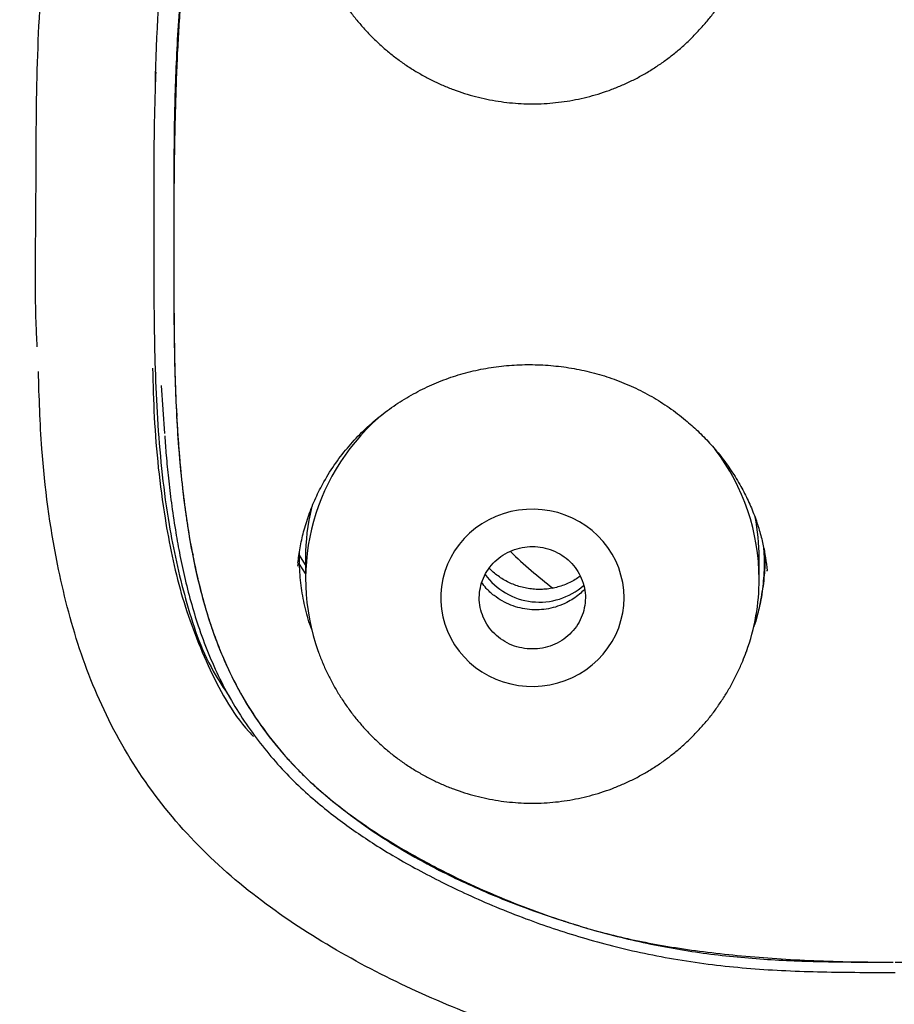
# Model space of a CAD drawing. Header units: millimetres. Extents: x 8 to 1894, y 12 to 2723.
# Tile 81 of 152: x 679 to 697, y 1820 to 1840. Entities that reach past the tile are written whole.
import ezdxf

# ---------------------------------------------------------------- set-up
doc = ezdxf.new("R2010")
doc.units = ezdxf.units.MM

msp = doc.modelspace()

# ---------------------------------------------------------------- linework, layer by layer
at = {"color": 7, "linetype": 'Continuous', "lineweight": 30}
for p, q in [((681.919, 1832.875), (681.986, 1831.883)), ((682.267, 1831.763), (682.279, 1831.67)), ((682.56, 1829.422), (682.578, 1829.362)), ((684.781, 1829.176), (684.786, 1829.429)), ((684.753, 1829.2), (684.744, 1829.134)), ((684.91, 1829.159), (684.78, 1829.363)), ((684.907, 1828.983), (684.781, 1829.176)), ((684.907, 1829.308), (684.907, 1828.866)), ((694.307, 1828.866), (694.307, 1829.308)), ((694.472, 1829.032), (694.471, 1829.051)), ((697.086, 1820.717), (697.107, 1820.717)), ((697.107, 1820.717), (697.128, 1820.717))]:
    msp.add_line(p, q, dxfattribs=at)
at = {"color": 7, "linetype": 'Continuous', "lineweight": 30, "flags": 128}
msp.add_lwpolyline([(691.507, 1828.48), (691.5, 1828.637), (691.479, 1828.794), (691.444, 1828.948), (691.396, 1829.099), (691.334, 1829.245), (691.259, 1829.386), (691.173, 1829.52), (691.074, 1829.646), (690.965, 1829.763), (690.846, 1829.871), (690.717, 1829.969), (690.581, 1830.056), (690.437, 1830.131), (690.287, 1830.193), (690.132, 1830.244), (689.973, 1830.281), (689.811, 1830.304), (689.648, 1830.314), (689.485, 1830.311), (689.322, 1830.294), (689.162, 1830.264), (689.004, 1830.22), (688.852, 1830.164), (688.705, 1830.095), (688.564, 1830.014), (688.432, 1829.922), (688.308, 1829.819), (688.193, 1829.706), (688.089, 1829.584), (687.997, 1829.454), (687.916, 1829.316), (687.848, 1829.173), (687.793, 1829.024), (687.751, 1828.872), (687.723, 1828.716), (687.709, 1828.559), (687.709, 1828.401), (687.723, 1828.243), (687.751, 1828.088), (687.793, 1827.935), (687.848, 1827.786), (687.916, 1827.643), (687.997, 1827.506), (688.089, 1827.376), (688.193, 1827.254), (688.308, 1827.141), (688.432, 1827.038), (688.564, 1826.946), (688.705, 1826.865), (688.852, 1826.796), (689.004, 1826.739), (689.162, 1826.696), (689.322, 1826.665), (689.485, 1826.648), (689.648, 1826.645), (689.811, 1826.655), (689.973, 1826.679), (690.132, 1826.716), (690.287, 1826.766), (690.437, 1826.829), (690.581, 1826.904), (690.717, 1826.99), (690.846, 1827.088), (690.965, 1827.196), (691.074, 1827.313), (691.173, 1827.44), (691.259, 1827.573), (691.334, 1827.714), (691.396, 1827.86), (691.444, 1828.011), (691.479, 1828.165), (691.5, 1828.322), (691.507, 1828.48)], dxfattribs=at)
at = {"color": 7, "linetype": 'Continuous', "lineweight": 30}
for centre, radius, start, end in [((689.352, 1828.868), 4.442, 129.0205, 199.7874), ((689.868, 1828.858), 4.439, 0.1023, 37.3575), ((689.299, 1829.308), 4.392, 166.3869, 179.9957), ((689.917, 1829.308), 4.39, 0.0022, 11.1261), ((696.887, 1837.555), 11.213, 226.3787, 232.3407), ((689.754, 1829.78), 1.39, 215.8994, 311.2269), ((689.906, 1828.867), 4.401, 340.0107, 359.9844)]:
    msp.add_arc(centre, radius, start, end, dxfattribs=at)
for points, knots in [([(746.132, 1797.158), (746.593, 1798.387), (747.512, 1800.831), (748.495, 1804.601), (749.27, 1808.382), (749.853, 1812.175), (750.34, 1816.36), (750.695, 1820.94), (750.905, 1825.905), (751, 1831.452), (750.99, 1837.581), (750.978, 1844.311), (750.875, 1851.06), (750.555, 1857.838), (750.011, 1863.494), (749.341, 1868.017), (748.676, 1871.415), (747.796, 1874.799), (746.641, 1878.144), (745.224, 1881.22), (743.546, 1883.984), (741.653, 1886.399), (739.443, 1888.544), (737.004, 1890.399), (734.422, 1891.997), (731.301, 1893.599), (727.614, 1895.121), (723.365, 1896.49), (719.049, 1897.572), (714.683, 1898.4), (710.282, 1898.968), (705.871, 1899.292), (701.478, 1899.419), (697.107, 1899.43), (692.736, 1899.418), (688.344, 1899.29), (683.933, 1898.968), (679.531, 1898.4), (675.166, 1897.573), (670.85, 1896.491), (666.6, 1895.12), (662.914, 1893.6), (659.793, 1891.997), (657.21, 1890.4), (654.772, 1888.545), (652.562, 1886.4), (650.668, 1883.984), (648.991, 1881.22), (647.573, 1878.144), (646.418, 1874.799), (645.539, 1871.415), (644.873, 1868.018), (644.203, 1863.495), (643.659, 1857.838), (643.34, 1851.061), (643.237, 1844.312), (643.225, 1837.582), (643.214, 1831.001), (643.338, 1824.548), (643.685, 1818.223), (644.263, 1812.764), (644.982, 1808.18), (645.752, 1804.467), (646.726, 1800.765), (647.629, 1798.364), (648.083, 1797.158)], [0, 0, 0, 0, 0.01422, 0.028301, 0.042283, 0.056188, 0.070046, 0.088148, 0.106186, 0.124159, 0.148558, 0.172923, 0.197399, 0.221993, 0.24671, 0.259145, 0.27167, 0.284302, 0.297067, 0.309991, 0.320883, 0.3319, 0.342924, 0.353811, 0.364567, 0.375221, 0.391058, 0.40678, 0.422432, 0.438055, 0.453668, 0.469227, 0.484683, 0.500001, 0.515318, 0.530774, 0.546334, 0.561944, 0.577571, 0.59322, 0.608942, 0.624779, 0.635434, 0.646191, 0.657076, 0.668103, 0.679114, 0.690014, 0.702933, 0.7157, 0.728331, 0.740856, 0.753291, 0.778008, 0.802602, 0.827078, 0.851444, 0.875842, 0.898728, 0.921719, 0.944802, 0.958463, 0.9722, 0.986034, 1, 1, 1, 1]), ([(744.739, 1797.28), (745.115, 1798.268), (745.867, 1800.241), (746.729, 1803.282), (747.443, 1806.352), (748.014, 1809.446), (748.474, 1812.555), (748.907, 1816.267), (749.256, 1820.586), (749.479, 1825.507), (749.58, 1830.652), (749.585, 1836.017), (749.57, 1841.606), (749.512, 1847.199), (749.34, 1852.796), (748.985, 1858.392), (748.481, 1863.045), (747.916, 1866.75), (747.389, 1869.517), (746.731, 1872.261), (745.916, 1874.969), (744.909, 1877.621), (743.78, 1879.973), (742.562, 1882.016), (741.314, 1883.764), (739.899, 1885.389), (738.155, 1887.037), (736.053, 1888.646), (733.602, 1890.178), (730.864, 1891.6), (727.851, 1892.896), (724.575, 1894.053), (721.236, 1895.018), (717.85, 1895.814), (714.145, 1896.505), (710.119, 1897.034), (705.784, 1897.362), (701.445, 1897.494), (697.108, 1897.507), (692.771, 1897.492), (688.43, 1897.359), (684.095, 1897.034), (680.069, 1896.506), (676.364, 1895.816), (672.979, 1895.019), (669.64, 1894.052), (666.364, 1892.895), (663.349, 1891.601), (660.612, 1890.178), (658.162, 1888.646), (656.061, 1887.037), (654.316, 1885.39), (652.903, 1883.763), (651.652, 1882.017), (650.437, 1879.972), (649.307, 1877.621), (648.299, 1874.969), (647.485, 1872.261), (646.827, 1869.517), (646.299, 1866.75), (645.734, 1863.045), (645.231, 1858.392), (644.876, 1852.796), (644.703, 1847.199), (644.645, 1841.607), (644.63, 1836.018), (644.636, 1830.727), (644.73, 1825.732), (644.934, 1821.034), (645.293, 1816.341), (645.773, 1812.242), (646.323, 1808.738), (646.885, 1805.824), (647.579, 1802.934), (648.408, 1800.071), (649.119, 1798.211), (649.475, 1797.28)], [0, 0, 0, 0, 0.011709, 0.0234, 0.035079, 0.046745, 0.058401, 0.070053, 0.08835, 0.106637, 0.124908, 0.145647, 0.166375, 0.187119, 0.207887, 0.228673, 0.249479, 0.259892, 0.270315, 0.28075, 0.291198, 0.301658, 0.31213, 0.319994, 0.327864, 0.335737, 0.343609, 0.354092, 0.364563, 0.37502, 0.38755, 0.400066, 0.41258, 0.425091, 0.437599, 0.45323, 0.468841, 0.484431, 0.499999, 0.515569, 0.531166, 0.546782, 0.562408, 0.574915, 0.587424, 0.599934, 0.612454, 0.624987, 0.635443, 0.645912, 0.656393, 0.664263, 0.672136, 0.680006, 0.687871, 0.698343, 0.708803, 0.71925, 0.729685, 0.740108, 0.750521, 0.771326, 0.792113, 0.81288, 0.833624, 0.854353, 0.875091, 0.892532, 0.909986, 0.927451, 0.944927, 0.955919, 0.966921, 0.977933, 0.988958, 1, 1, 1, 1]), ([(679.349, 1833.681), (679.343, 1833.792), (679.295, 1834.725), (679.331, 1836.484), (679.32, 1838.947), (679.421, 1841.395), (679.691, 1843.607), (680.156, 1845.56), (680.819, 1847.234), (681.781, 1848.759), (683.03, 1850.076), (684.515, 1851.148), (686.15, 1852.012), (687.873, 1852.717), (689.859, 1853.329), (692.104, 1853.789), (694.601, 1854.008), (696.27, 1854.011), (697.107, 1854.013)], [0, 0, 0, 0, 0.01052, 0.088381, 0.166279, 0.243563, 0.319986, 0.376589, 0.432743, 0.488748, 0.544487, 0.600615, 0.657286, 0.714373, 0.771356, 0.847573, 0.92351, 1, 1, 1, 1]), ([(697.107, 1854.013), (697.947, 1854.012), (699.614, 1854.009), (702.106, 1853.79), (704.345, 1853.331), (706.326, 1852.721), (708.051, 1852.019), (709.683, 1851.155), (711.172, 1850.088), (712.42, 1848.771), (713.388, 1847.251), (714.054, 1845.575), (714.521, 1843.621), (714.788, 1841.409), (714.894, 1838.966), (714.883, 1836.507), (714.92, 1834.838), (714.879, 1833.994), (714.877, 1833.971)], [0, 0, 0, 0, 0.077399, 0.153758, 0.230269, 0.287944, 0.34528, 0.402582, 0.459225, 0.515457, 0.571924, 0.628596, 0.68602, 0.763045, 0.840834, 0.91929, 0.99786, 1, 1, 1, 1]), ([(697.107, 1851.263), (696.382, 1851.264), (694.932, 1851.265), (692.761, 1851.109), (690.8, 1850.752), (689.061, 1850.264), (687.545, 1849.688), (686.091, 1848.981), (684.752, 1848.079), (683.637, 1846.917), (682.842, 1845.528), (682.337, 1844.016), (681.951, 1841.935), (681.802, 1840.28), (681.792, 1839.158), (681.791, 1839.091)], [0, 0, 0, 0, 0.0944754, 0.1888547, 0.2832726, 0.3541053, 0.4249165, 0.4958121, 0.5664822, 0.6371527, 0.7078267, 0.7784489, 0.8493825, 0.9909633, 1, 1, 1, 1]), ([(697.107, 1850.765), (696.574, 1850.765), (695.507, 1850.765), (693.913, 1850.707), (692.333, 1850.532), (690.777, 1850.23), (689.249, 1849.802), (687.928, 1849.309), (686.81, 1848.791), (685.894, 1848.27), (685.111, 1847.707), (684.477, 1847.109), (683.979, 1846.504), (683.556, 1845.849), (683.174, 1845.076), (682.86, 1844.183), (682.616, 1843.18), (682.419, 1841.991), (682.276, 1840.624), (682.199, 1839.084), (682.176, 1837.544), (682.179, 1836.004), (682.175, 1834.467), (682.197, 1832.932), (682.278, 1831.402), (682.435, 1830.049), (682.659, 1828.876), (682.935, 1827.886), (683.284, 1827.005), (683.697, 1826.247), (684.14, 1825.605), (684.647, 1825.007), (685.279, 1824.403), (686.044, 1823.815), (686.936, 1823.25), (688.023, 1822.669), (689.314, 1822.097), (690.718, 1821.62), (692.053, 1821.29), (693.301, 1821.084), (694.558, 1820.972), (695.821, 1820.932), (696.664, 1820.931), (697.086, 1820.931)], [0, 0, 0, 0, 0.031483, 0.062905, 0.094108, 0.125242, 0.156573, 0.187984, 0.208932, 0.229883, 0.250811, 0.266518, 0.282218, 0.297899, 0.313518, 0.334286, 0.355137, 0.37604, 0.407286, 0.438466, 0.469647, 0.500843, 0.532075, 0.563303, 0.594446, 0.6255, 0.646307, 0.667183, 0.687984, 0.703582, 0.71922, 0.734868, 0.750492, 0.771319, 0.792212, 0.813107, 0.844361, 0.875692, 0.90068, 0.925483, 0.950254, 0.975094, 1, 1, 1, 1]), ([(697.107, 1850.765), (696.82, 1850.764), (696.259, 1850.762), (695.437, 1850.741), (694.653, 1850.708), (693.908, 1850.661), (693.18, 1850.598), (692.472, 1850.516), (691.811, 1850.418), (691.375, 1850.338), (691.147, 1850.291), (691.087, 1850.278), (691.027, 1850.265), (690.967, 1850.252), (690.908, 1850.238), (690.849, 1850.225), (690.569, 1850.159), (690.079, 1850.035), (689.392, 1849.836), (688.738, 1849.622), (688.116, 1849.39), (687.539, 1849.148), (687.005, 1848.895), (686.513, 1848.634), (686.139, 1848.412), (685.872, 1848.24), (685.702, 1848.125), (685.536, 1848.008), (685.375, 1847.889), (685.218, 1847.767), (684.982, 1847.576), (684.678, 1847.303), (684.324, 1846.929), (684.07, 1846.612), (683.895, 1846.368), (683.787, 1846.206), (683.683, 1846.041), (683.583, 1845.872), (683.488, 1845.699), (683.397, 1845.523), (683.31, 1845.342), (683.186, 1845.064), (683.034, 1844.674), (682.868, 1844.158), (682.72, 1843.601), (682.592, 1843.004), (682.51, 1842.531), (682.464, 1842.219), (682.445, 1842.083), (682.43, 1841.971), (682.416, 1841.861), (682.403, 1841.747), (682.39, 1841.631), (682.377, 1841.511), (682.356, 1841.297), (682.328, 1840.979), (682.294, 1840.526), (682.264, 1840.021), (682.237, 1839.461), (682.216, 1838.864), (682.202, 1838.339), (682.193, 1837.894), (682.187, 1837.538), (682.183, 1837.172), (682.18, 1836.797), (682.178, 1836.411), (682.177, 1835.974), (682.178, 1835.504), (682.179, 1835.017), (682.181, 1834.57), (682.184, 1834.165), (682.188, 1833.836), (682.192, 1833.576), (682.195, 1833.377), (682.199, 1833.196), (682.204, 1833.01), (682.211, 1832.793), (682.229, 1832.365), (682.264, 1831.755), (682.312, 1831.191), (682.348, 1830.846), (682.364, 1830.706), (682.381, 1830.567), (682.398, 1830.43), (682.416, 1830.295), (682.434, 1830.162), (682.454, 1830.03), (682.499, 1829.734), (682.58, 1829.284), (682.714, 1828.693), (682.84, 1828.242), (682.943, 1827.919), (683.014, 1827.715), (683.088, 1827.516), (683.165, 1827.322), (683.246, 1827.133), (683.375, 1826.852), (683.564, 1826.486), (683.833, 1826.044), (684.082, 1825.692), (684.296, 1825.421), (684.464, 1825.223), (684.64, 1825.03), (684.823, 1824.842), (685.013, 1824.659), (685.323, 1824.382), (685.768, 1824.02), (686.368, 1823.593), (687.009, 1823.194), (687.63, 1822.855), (688.222, 1822.566), (688.779, 1822.322), (689.423, 1822.066), (689.921, 1821.892), (690.261, 1821.782), (690.369, 1821.747), (690.478, 1821.714), (690.587, 1821.68), (690.697, 1821.647), (690.952, 1821.572), (691.366, 1821.463), (691.955, 1821.336), (692.582, 1821.226), (693.248, 1821.133), (693.948, 1821.058), (694.682, 1821.001), (695.45, 1820.96), (696.256, 1820.935), (696.805, 1820.932), (697.086, 1820.931)], [0, 0, 0, 0, 0.016926, 0.033097, 0.04852, 0.063202, 0.07715, 0.091659, 0.105307, 0.116621, 0.117852, 0.119074, 0.120288, 0.121494, 0.122692, 0.123882, 0.125065, 0.1397, 0.153812, 0.16742, 0.180545, 0.19321, 0.204637, 0.21571, 0.226452, 0.230588, 0.234679, 0.238728, 0.242735, 0.246703, 0.250634, 0.260955, 0.271241, 0.281559, 0.285451, 0.289359, 0.293288, 0.29724, 0.301219, 0.305228, 0.30927, 0.313347, 0.323637, 0.334574, 0.346193, 0.358521, 0.371582, 0.375305, 0.377682, 0.37988, 0.382135, 0.384446, 0.386813, 0.389238, 0.391719, 0.399889, 0.408623, 0.419236, 0.430582, 0.442663, 0.455481, 0.46249, 0.469701, 0.477115, 0.484733, 0.492553, 0.500576, 0.511293, 0.521182, 0.530244, 0.538478, 0.545885, 0.550286, 0.554332, 0.558023, 0.561358, 0.565638, 0.571264, 0.58753, 0.602882, 0.605791, 0.608666, 0.611506, 0.614311, 0.617082, 0.619819, 0.622522, 0.62519, 0.638081, 0.650376, 0.6621, 0.666557, 0.670933, 0.675229, 0.679449, 0.683595, 0.687668, 0.69813, 0.708507, 0.71885, 0.724025, 0.72921, 0.734411, 0.739635, 0.744889, 0.750177, 0.764458, 0.779025, 0.793935, 0.809243, 0.820964, 0.832955, 0.845233, 0.861907, 0.864132, 0.866366, 0.868611, 0.870865, 0.873129, 0.875404, 0.886574, 0.898405, 0.910921, 0.924139, 0.938075, 0.952474, 0.967589, 0.983428, 1, 1, 1, 1]), ([(697.128, 1820.931), (697.551, 1820.931), (698.394, 1820.932), (699.656, 1820.972), (700.914, 1821.084), (702.161, 1821.29), (703.496, 1821.62), (704.9, 1822.097), (706.191, 1822.669), (707.279, 1823.25), (708.17, 1823.815), (708.936, 1824.403), (709.567, 1825.007), (710.074, 1825.605), (710.517, 1826.247), (710.93, 1827.005), (711.279, 1827.886), (711.556, 1828.876), (711.78, 1830.049), (711.936, 1831.402), (712.018, 1832.932), (712.039, 1834.467), (712.036, 1836.066), (712.039, 1837.728), (712.005, 1839.453), (711.91, 1840.942), (711.762, 1842.191), (711.594, 1843.2), (711.351, 1844.193), (711.038, 1845.079), (710.658, 1845.849), (710.235, 1846.504), (709.738, 1847.109), (709.103, 1847.707), (708.32, 1848.27), (707.404, 1848.791), (706.287, 1849.309), (704.965, 1849.802), (703.438, 1850.23), (701.881, 1850.532), (700.301, 1850.707), (698.707, 1850.765), (697.641, 1850.765), (697.107, 1850.765)], [0, 0, 0, 0, 0.024906, 0.049746, 0.074517, 0.09932, 0.124308, 0.155638, 0.186893, 0.207788, 0.228681, 0.249507, 0.265131, 0.28078, 0.296418, 0.312016, 0.332817, 0.353692, 0.374499, 0.405554, 0.436697, 0.467924, 0.499157, 0.534095, 0.569015, 0.603947, 0.624587, 0.645281, 0.665923, 0.686483, 0.702101, 0.717782, 0.733483, 0.74919, 0.770118, 0.791068, 0.812016, 0.843428, 0.874758, 0.905892, 0.937096, 0.968517, 1, 1, 1, 1]), ([(697.128, 1820.931), (697.413, 1820.932), (697.971, 1820.935), (698.787, 1820.961), (699.564, 1821.003), (700.303, 1821.062), (701.025, 1821.14), (701.726, 1821.24), (702.38, 1821.359), (702.813, 1821.457), (703.044, 1821.516), (703.114, 1821.534), (703.183, 1821.552), (703.251, 1821.571), (703.319, 1821.59), (703.646, 1821.683), (704.22, 1821.862), (705.021, 1822.151), (705.783, 1822.468), (706.446, 1822.784), (707.019, 1823.091), (707.509, 1823.381), (707.884, 1823.625), (708.154, 1823.815), (708.328, 1823.941), (708.499, 1824.07), (708.666, 1824.201), (708.83, 1824.335), (709.072, 1824.54), (709.382, 1824.826), (709.742, 1825.207), (710.017, 1825.542), (710.222, 1825.819), (710.368, 1826.032), (710.507, 1826.25), (710.638, 1826.473), (710.762, 1826.701), (710.916, 1827.012), (711.093, 1827.417), (711.279, 1827.929), (711.424, 1828.409), (711.536, 1828.849), (711.601, 1829.142), (711.642, 1829.344), (711.662, 1829.45), (711.682, 1829.558), (711.702, 1829.666), (711.72, 1829.776), (711.76, 1830.019), (711.815, 1830.404), (711.878, 1830.941), (711.936, 1831.57), (711.967, 1832.047), (711.984, 1832.362), (711.988, 1832.442), (711.991, 1832.523), (711.995, 1832.604), (711.998, 1832.685), (712.002, 1832.767), (712.005, 1832.849), (712.01, 1832.996), (712.016, 1833.224), (712.023, 1833.549), (712.028, 1833.925), (712.031, 1834.291), (712.033, 1834.636), (712.035, 1834.951), (712.036, 1835.285), (712.037, 1835.639), (712.037, 1836.097), (712.036, 1836.639), (712.033, 1837.242), (712.028, 1837.805), (712.021, 1838.325), (712.011, 1838.804), (711.999, 1839.241), (711.986, 1839.581), (711.975, 1839.833), (711.964, 1840.035), (711.951, 1840.257), (711.934, 1840.504), (711.914, 1840.753), (711.895, 1840.978), (711.876, 1841.176), (711.859, 1841.345), (711.841, 1841.512), (711.821, 1841.677), (711.801, 1841.84), (711.78, 1842.002), (711.736, 1842.324), (711.661, 1842.795), (711.54, 1843.4), (711.429, 1843.85), (711.342, 1844.156), (711.289, 1844.333), (711.233, 1844.505), (711.176, 1844.673), (711.116, 1844.837), (711.054, 1844.996), (710.942, 1845.264), (710.768, 1845.634), (710.508, 1846.092), (710.271, 1846.441), (710.077, 1846.695), (709.938, 1846.865), (709.792, 1847.03), (709.641, 1847.19), (709.485, 1847.345), (709.322, 1847.495), (709.074, 1847.709), (708.727, 1847.979), (708.268, 1848.295), (707.775, 1848.593), (707.251, 1848.875), (706.707, 1849.134), (706.145, 1849.371), (705.567, 1849.589), (705.033, 1849.768), (704.549, 1849.916), (704.235, 1850.004), (704.026, 1850.06), (703.928, 1850.086), (703.829, 1850.111), (703.729, 1850.137), (703.629, 1850.162), (703.528, 1850.186), (703.277, 1850.247), (702.862, 1850.336), (702.269, 1850.44), (701.636, 1850.529), (700.966, 1850.604), (700.261, 1850.664), (699.522, 1850.71), (698.75, 1850.742), (697.941, 1850.762), (697.389, 1850.764), (697.107, 1850.765)], [0, 0, 0, 0, 0.016812, 0.032868, 0.048174, 0.062742, 0.076581, 0.090979, 0.104533, 0.115781, 0.117209, 0.118625, 0.120032, 0.121428, 0.122813, 0.124189, 0.141527, 0.158301, 0.174547, 0.190308, 0.201786, 0.21304, 0.224091, 0.228383, 0.232648, 0.236888, 0.241105, 0.245301, 0.249477, 0.260019, 0.270447, 0.28081, 0.285983, 0.291159, 0.296343, 0.301543, 0.306764, 0.312012, 0.322517, 0.333517, 0.345048, 0.352967, 0.361141, 0.363324, 0.365526, 0.367746, 0.369984, 0.372241, 0.374516, 0.384991, 0.395981, 0.407493, 0.423497, 0.425119, 0.42675, 0.42839, 0.430039, 0.431696, 0.433363, 0.435039, 0.436724, 0.442315, 0.448933, 0.456578, 0.465249, 0.471225, 0.477607, 0.484393, 0.491586, 0.499183, 0.512271, 0.524509, 0.535899, 0.546441, 0.556136, 0.564984, 0.572985, 0.576764, 0.580321, 0.585255, 0.590261, 0.595312, 0.600457, 0.60393, 0.607365, 0.610762, 0.614123, 0.617448, 0.620735, 0.623987, 0.637176, 0.649641, 0.661405, 0.665213, 0.668945, 0.672603, 0.676188, 0.679701, 0.683143, 0.686516, 0.697307, 0.707881, 0.718298, 0.722731, 0.727152, 0.731566, 0.735978, 0.740394, 0.744818, 0.749256, 0.760055, 0.771158, 0.782605, 0.794429, 0.806662, 0.818475, 0.83069, 0.843327, 0.851907, 0.860682, 0.86268, 0.864687, 0.866705, 0.868733, 0.870771, 0.872819, 0.874878, 0.886061, 0.897929, 0.910497, 0.923778, 0.937786, 0.952258, 0.967447, 0.983359, 1, 1, 1, 1]), ([(685.172, 1841.853), (685.174, 1841.848), (685.202, 1841.766), (685.266, 1841.61), (685.366, 1841.388), (685.478, 1841.172), (685.601, 1840.962), (685.734, 1840.758), (685.876, 1840.562), (686.029, 1840.374), (686.19, 1840.194), (686.36, 1840.022), (686.538, 1839.86), (686.724, 1839.707), (686.917, 1839.563), (687.118, 1839.43), (687.324, 1839.308), (687.536, 1839.196), (687.753, 1839.095), (687.975, 1839.006), (688.201, 1838.928), (688.431, 1838.862), (688.664, 1838.807), (688.899, 1838.765), (689.136, 1838.734), (689.374, 1838.716), (689.613, 1838.711), (689.852, 1838.717), (690.09, 1838.736), (690.328, 1838.767), (690.564, 1838.81), (690.797, 1838.865), (691.028, 1838.932), (691.255, 1839.012), (691.478, 1839.102), (691.696, 1839.205), (691.91, 1839.318), (692.117, 1839.443), (692.318, 1839.578), (692.512, 1839.724), (692.699, 1839.88), (692.878, 1840.045), (693.048, 1840.219), (693.21, 1840.402), (693.362, 1840.593), (693.504, 1840.792), (693.636, 1840.999), (693.758, 1841.211), (693.868, 1841.43), (693.964, 1841.644), (694.017, 1841.786), (694.041, 1841.852)], [0, 0, 0, 0, 0.00139, 0.022531, 0.043645, 0.064727, 0.085778, 0.106796, 0.12778, 0.14873, 0.169644, 0.190523, 0.211368, 0.232178, 0.252954, 0.273698, 0.294412, 0.315098, 0.335758, 0.356395, 0.377012, 0.397614, 0.418203, 0.438785, 0.459364, 0.479944, 0.50053, 0.521126, 0.541737, 0.562366, 0.583016, 0.603692, 0.624397, 0.645135, 0.665906, 0.686714, 0.707559, 0.728443, 0.749366, 0.770328, 0.791327, 0.812364, 0.833436, 0.854541, 0.875679, 0.896845, 0.918038, 0.939255, 0.960493, 0.981749, 1, 1, 1, 1]), ([(681.803, 1839.377), (681.789, 1838.926), (681.756, 1837.86), (681.768, 1836.109), (681.759, 1834.121), (681.824, 1832.058), (682.019, 1830.156), (682.397, 1828.447), (682.8, 1827.224), (683.217, 1826.602), (683.334, 1826.427)], [0, 0, 0, 0, 0.102737, 0.242547, 0.398178, 0.554697, 0.712032, 0.831751, 0.95279, 1, 1, 1, 1]), ([(684.749, 1829.199), (684.763, 1829.303), (684.791, 1829.518), (684.865, 1829.851), (684.972, 1830.199), (685.113, 1830.548), (685.297, 1830.91), (685.527, 1831.272), (685.802, 1831.625), (686.103, 1831.944), (686.428, 1832.23), (686.774, 1832.485), (687.139, 1832.708), (687.522, 1832.898), (687.919, 1833.053), (688.33, 1833.173), (688.751, 1833.257), (689.18, 1833.304), (689.611, 1833.316), (690.043, 1833.293), (690.472, 1833.234), (690.894, 1833.141), (691.306, 1833.012), (691.704, 1832.849), (692.085, 1832.652), (692.446, 1832.424), (692.763, 1832.183), (693.04, 1831.936), (693.285, 1831.686), (693.517, 1831.411), (693.735, 1831.11), (693.923, 1830.803), (694.082, 1830.493), (694.21, 1830.19), (694.312, 1829.887), (694.387, 1829.594), (694.441, 1829.313), (694.462, 1829.131), (694.473, 1829.043)], [0, 0, 0, 0, 0.023546, 0.048661, 0.075395, 0.103061, 0.130274, 0.163411, 0.19556, 0.226772, 0.25755, 0.288091, 0.318397, 0.348478, 0.378416, 0.408372, 0.438366, 0.468402, 0.498471, 0.528554, 0.558629, 0.588679, 0.618693, 0.648672, 0.678621, 0.708546, 0.738468, 0.762453, 0.787098, 0.81263, 0.839057, 0.866392, 0.889882, 0.913875, 0.937097, 0.959181, 0.98014, 1, 1, 1, 1]), ([(697.095, 1818.485), (696.265, 1818.488), (694.603, 1818.493), (692.118, 1818.745), (689.893, 1819.278), (687.94, 1819.979), (686.248, 1820.765), (684.638, 1821.703), (683.157, 1822.829), (681.885, 1824.177), (680.887, 1825.723), (680.184, 1827.411), (679.691, 1829.367), (679.432, 1831.298), (679.389, 1832.636), (679.372, 1833.171)], [0, 0, 0, 0, 0.093747, 0.187453, 0.281175, 0.351466, 0.421772, 0.492227, 0.562594, 0.632903, 0.703216, 0.773477, 0.843836, 0.937587, 1, 1, 1, 1]), ([(681.738, 1833.238), (681.747, 1832.898), (681.774, 1831.857), (681.943, 1830.293), (682.292, 1828.56), (682.857, 1827.068), (683.395, 1826.067), (683.799, 1825.638), (683.832, 1825.603)], [0, 0, 0, 0, 0.1270028, 0.3886644, 0.5864963, 0.7838703, 0.9822722, 1, 1, 1, 1]), ([(714.843, 1833.164), (714.825, 1832.631), (714.779, 1831.264), (714.517, 1829.309), (714.003, 1827.329), (713.413, 1825.94), (712.788, 1824.893), (712.251, 1824.152), (711.641, 1823.45), (710.976, 1822.808), (710.259, 1822.223), (709.505, 1821.69), (708.72, 1821.204), (707.638, 1820.61), (706.23, 1819.962), (704.281, 1819.266), (702.053, 1818.737), (699.573, 1818.491), (697.916, 1818.487), (697.095, 1818.485)], [0, 0, 0, 0, 0.062165, 0.159416, 0.229282, 0.299555, 0.333323, 0.369568, 0.40456, 0.439778, 0.47488, 0.5099, 0.54462, 0.579563, 0.649772, 0.719688, 0.813199, 0.907451, 1, 1, 1, 1]), ([(682.232, 1832.362), (682.234, 1832.347), (682.237, 1832.306), (682.243, 1832.265), (682.246, 1832.239)], [0, 0, 0, 0, 0.363332, 1, 1, 1, 1]), ([(681.989, 1831.836), (681.999, 1831.701), (682.021, 1831.408), (682.066, 1830.945), (682.128, 1830.431), (682.203, 1829.917), (682.293, 1829.408), (682.398, 1828.912), (682.526, 1828.404), (682.687, 1827.875), (682.885, 1827.339), (683.123, 1826.802), (683.4, 1826.29), (683.711, 1825.807), (684.051, 1825.353), (684.416, 1824.931), (684.801, 1824.543), (685.191, 1824.201), (685.576, 1823.897), (685.954, 1823.624), (686.35, 1823.362), (686.776, 1823.101), (687.24, 1822.841), (687.742, 1822.58), (688.281, 1822.322), (688.861, 1822.068), (689.452, 1821.835), (690.048, 1821.624), (690.647, 1821.435), (691.277, 1821.261), (691.937, 1821.108), (692.627, 1820.978), (693.331, 1820.876), (694.048, 1820.803), (694.776, 1820.755), (695.526, 1820.729), (696.299, 1820.718), (696.821, 1820.718), (697.086, 1820.718)], [0, 0, 0, 0, 0.019392, 0.042043, 0.066906, 0.094002, 0.116961, 0.141455, 0.167103, 0.192578, 0.221125, 0.249241, 0.276991, 0.304363, 0.331294, 0.357724, 0.383595, 0.408866, 0.431052, 0.452837, 0.474631, 0.498027, 0.523167, 0.549508, 0.577478, 0.607142, 0.638535, 0.666568, 0.695925, 0.726532, 0.758188, 0.790926, 0.824788, 0.85779, 0.891819, 0.92687, 0.962939, 1, 1, 1, 1]), ([(684.781, 1829.176), (684.78, 1829.234), (684.778, 1829.306), (684.78, 1829.377), (684.78, 1829.39)], [0, 0, 0, 0, 0.818926, 1, 1, 1, 1]), ([(689.497, 1827.423), (689.569, 1827.42), (689.713, 1827.413), (689.926, 1827.458), (690.126, 1827.536), (690.307, 1827.652), (690.461, 1827.799), (690.58, 1827.974), (690.664, 1828.167), (690.707, 1828.372), (690.709, 1828.581), (690.665, 1828.787), (690.583, 1828.981), (690.464, 1829.155), (690.311, 1829.304), (690.13, 1829.419), (689.93, 1829.501), (689.718, 1829.542), (689.502, 1829.543), (689.289, 1829.502), (689.088, 1829.422), (688.908, 1829.307), (688.754, 1829.16), (688.634, 1828.985), (688.55, 1828.792), (688.506, 1828.587), (688.505, 1828.378), (688.548, 1828.173), (688.63, 1827.978), (688.75, 1827.804), (688.902, 1827.655), (689.083, 1827.54), (689.283, 1827.456), (689.426, 1827.434), (689.497, 1827.423)], [0, 0, 0, 0, 0.0310609, 0.062447, 0.0939092, 0.1249314, 0.1561042, 0.1874026, 0.2188017, 0.2499252, 0.2809793, 0.3124157, 0.3438063, 0.374919, 0.4059881, 0.4373492, 0.4688226, 0.4998487, 0.5310309, 0.5623225, 0.5937261, 0.6248499, 0.6559126, 0.6873482, 0.7187395, 0.7498615, 0.7809286, 0.8122976, 0.8437779, 0.8748015, 0.9059911, 0.9372783, 0.9687958, 1, 1, 1, 1]), ([(694.397, 1829.526), (694.404, 1829.427), (694.42, 1829.176), (694.395, 1828.774), (694.321, 1828.326), (694.25, 1828.025), (694.193, 1827.878), (694.19, 1827.872)], [0, 0, 0, 0, 0.177118, 0.449294, 0.718839, 0.988594, 1, 1, 1, 1]), ([(694.422, 1829.395), (694.423, 1829.373), (694.433, 1829.205), (694.411, 1828.884), (694.354, 1828.473), (694.277, 1828.137), (694.216, 1827.955), (694.192, 1827.884)], [0, 0, 0, 0, 0.0430558, 0.329245, 0.6254272, 0.853773, 1, 1, 1, 1]), ([(685.042, 1827.806), (685.033, 1827.83), (684.969, 1827.992), (684.889, 1828.303), (684.806, 1828.736), (684.79, 1829.029), (684.781, 1829.176)], [0, 0, 0, 0, 0.055727, 0.370821, 0.68462, 1, 1, 1, 1]), ([(690.599, 1828.925), (690.565, 1828.902), (690.496, 1828.854), (690.383, 1828.794), (690.263, 1828.742), (690.139, 1828.702), (690.011, 1828.674), (689.881, 1828.656), (689.75, 1828.651), (689.619, 1828.657), (689.489, 1828.675), (689.361, 1828.704), (689.237, 1828.745), (689.118, 1828.796), (689.004, 1828.858), (688.897, 1828.93), (688.799, 1829.008), (688.743, 1829.065), (688.716, 1829.093)], [0, 0, 0, 0, 0.060211, 0.123495, 0.186693, 0.249818, 0.312883, 0.375901, 0.438887, 0.501854, 0.564814, 0.62778, 0.690765, 0.753786, 0.816856, 0.879991, 0.943205, 1, 1, 1, 1]), ([(690.686, 1828.652), (690.653, 1828.618), (690.582, 1828.547), (690.459, 1828.459), (690.309, 1828.372), (690.137, 1828.3), (689.942, 1828.249), (689.746, 1828.226), (689.548, 1828.231), (689.351, 1828.264), (689.161, 1828.324), (688.979, 1828.41), (688.806, 1828.526), (688.661, 1828.656), (688.59, 1828.756), (688.56, 1828.799)], [0, 0, 0, 0, 0.059799, 0.126247, 0.188718, 0.274834, 0.354663, 0.434648, 0.514926, 0.595615, 0.676797, 0.758466, 0.842918, 0.933943, 1, 1, 1, 1]), ([(685.172, 1827.364), (685.174, 1827.359), (685.202, 1827.277), (685.266, 1827.121), (685.366, 1826.899), (685.478, 1826.683), (685.601, 1826.473), (685.734, 1826.27), (685.876, 1826.073), (686.029, 1825.885), (686.19, 1825.705), (686.36, 1825.533), (686.538, 1825.371), (686.724, 1825.218), (686.917, 1825.074), (687.118, 1824.941), (687.324, 1824.819), (687.536, 1824.707), (687.753, 1824.606), (687.975, 1824.517), (688.201, 1824.439), (688.431, 1824.373), (688.664, 1824.318), (688.899, 1824.276), (689.136, 1824.246), (689.374, 1824.227), (689.613, 1824.222), (689.852, 1824.228), (690.09, 1824.247), (690.328, 1824.278), (690.564, 1824.321), (690.797, 1824.376), (691.028, 1824.444), (691.255, 1824.523), (691.478, 1824.614), (691.696, 1824.716), (691.91, 1824.83), (692.117, 1824.954), (692.318, 1825.089), (692.512, 1825.235), (692.699, 1825.391), (692.878, 1825.556), (693.048, 1825.73), (693.21, 1825.913), (693.362, 1826.104), (693.504, 1826.304), (693.636, 1826.51), (693.758, 1826.723), (693.868, 1826.942), (693.964, 1827.155), (694.017, 1827.297), (694.041, 1827.363)], [0, 0, 0, 0, 0.00139, 0.022531, 0.043645, 0.064727, 0.085778, 0.106796, 0.12778, 0.14873, 0.169644, 0.190523, 0.211368, 0.232178, 0.252954, 0.273698, 0.294412, 0.315098, 0.335758, 0.356395, 0.377012, 0.397614, 0.418203, 0.438785, 0.459364, 0.479944, 0.50053, 0.521126, 0.541737, 0.562366, 0.583016, 0.603692, 0.624397, 0.645135, 0.665906, 0.686714, 0.707559, 0.728443, 0.749366, 0.770328, 0.791327, 0.812364, 0.833436, 0.854541, 0.875679, 0.896845, 0.918038, 0.939255, 0.960493, 0.981749, 1, 1, 1, 1])]:
    msp.add_open_spline(points, degree=3, knots=knots, dxfattribs=at)

doc.saveas('drawing.dxf')
